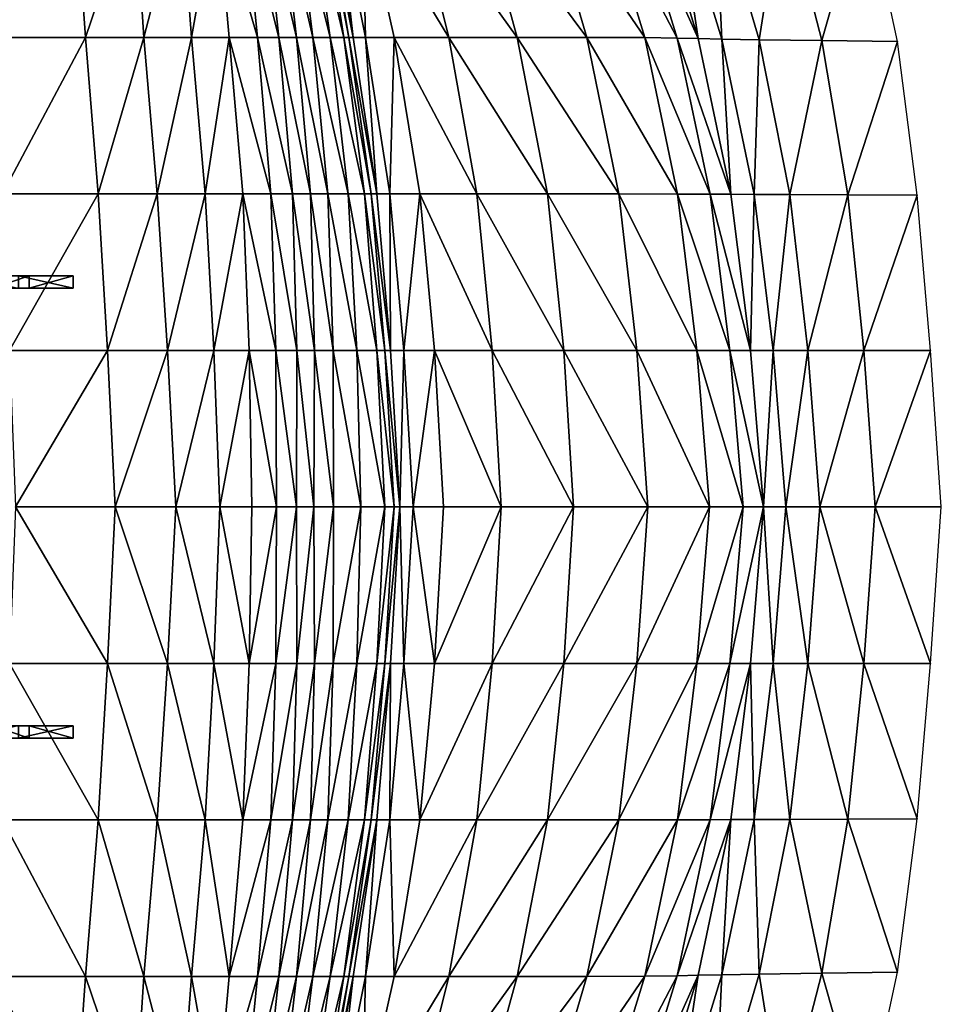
# Model space of a CAD drawing. Header units: inches. Extents: x -10.9 to 10.9, y -19.1 to 19.1.
# Tile 26 of 34: x 4.1 to 10.4, y 6.9 to 13.6. Entities that reach past the tile are written whole.
import ezdxf

# ---------------------------------------------------------------- set-up
doc = ezdxf.new("R2010")
doc.units = ezdxf.units.IN
doc.header["$MEASUREMENT"] = 0
doc.layers.get('0').update_dxf_attribs({"true_color": 0x5890e1})

msp = doc.modelspace()

# ---------------------------------------------------------------- meshes
at = {"color": 153, "true_color": 0x5890e1}
mesh = msp.add_polyface(dxfattribs=at)
corners = [(4.1243, 14.8933, 0.6774), (4.1243, 14.9775, 0.6774), (4.4229, 14.9775, 1.2515), (4.4229, 14.8933, 1.2515), (3.8725, 14.9775, 0.5911), (4.0499, 14.9775, 1.1268), (4.0499, 14.8933, 1.1268), (3.6768, 14.9775, 1.0614), (3.8725, 14.8933, 0.5911), (5.6819, 13.5272, 1.8721), (5.5859, 14.4876, 1.9745), (5.4036, 14.491, 1.7555), (5.49, 13.5272, 1.636), (5.8284, 13.5272, 2.1017), (5.7253, 14.4876, 2.1994), (5.5379, 15.2304, 2.1424), (5.3756, 15.244, 1.9492), (5.6633, 15.2304, 2.3531), (5.8404, 14.4876, 2.4224), (5.7663, 15.2304, 2.5715), (4.5073, 13.5272, 0.9948), (3.8712, 13.5272, 0.8793), (3.9408, 12.4581, 0.7214), (4.9059, 13.5272, 1.1686), (4.5935, 12.4581, 0.8464), (4.8419, 14.5148, 1.3671), (4.4383, 14.5284, 1.2157), (3.8033, 14.5454, 1.111), (4.4252, 15.3936, 1.5054), (4.8585, 15.3392, 1.6377), (5.2324, 13.5272, 1.3919), (4.9984, 12.4581, 1.04), (5.3254, 12.4581, 1.2909), (5.1596, 14.5012, 1.55), (5.1623, 15.2848, 1.7833)]
mesh.append_faces([[corners[k] for k in face] for face in [(0, 1, 2), (2, 3, 0), (1, 4, 5), (5, 2, 1), (6, 5, 7), (1, 0, 8), (8, 4, 1), (3, 2, 5), (5, 6, 3), (0, 3, 6), (6, 8, 0), (9, 10, 11), (11, 12, 9), (10, 9, 13), (13, 14, 10), (10, 15, 16), (16, 11, 10), (15, 10, 14), (14, 17, 15), (18, 19, 17), (17, 14, 18), (20, 21, 22), (23, 20, 24), (20, 23, 25), (25, 26, 20), (21, 20, 26), (26, 27, 21), (27, 26, 28), (26, 25, 29), (30, 23, 31), (12, 30, 32), (30, 12, 11), (11, 33, 30), (23, 30, 33), (33, 25, 23), (34, 29, 25), (25, 33, 34), (16, 34, 33), (33, 11, 16)]], dxfattribs={"vtx2": -1, "color": 153})
mesh = msp.add_polyface(dxfattribs=at)
corners = [(5.9207, 12.4581, 2.0321), (5.8284, 13.5272, 2.1017), (5.6819, 13.5272, 1.8721), (5.9496, 13.5272, 2.3263), (5.8404, 14.4876, 2.4224), (5.7253, 14.4876, 2.1994), (6.0435, 12.4581, 2.2567), (6.1629, 12.4581, 2.6084), (6.0613, 13.5272, 2.6778), (5.9431, 14.4876, 2.7739), (6.1792, 13.5272, 3.2879), (6.0452, 14.4876, 3.384), (6.3005, 12.4581, 3.2191), (6.4134, 12.4581, 3.9303), (6.2713, 13.5272, 3.9986), (6.1207, 14.4886, 4.0913), (6.3056, 13.5272, 4.652), (6.1435, 14.4915, 4.7344), (6.459, 12.4581, 4.5835), (6.4965, 12.4581, 5.2077), (6.3366, 13.5272, 5.2766), (6.1625, 14.4954, 5.3454), (6.9895, 13.5272, 8.0659), (6.7407, 14.5241, 8.1074), (6.3983, 14.5075, 6.7996), (6.616, 13.5272, 6.7547), (6.7916, 12.4581, 6.6852), (7.1798, 12.4581, 7.9963), (5.7663, 15.2304, 2.5715), (5.8575, 15.2304, 2.923), (5.9475, 15.2304, 3.5331), (6.0114, 15.2343, 4.2301), (6.0243, 15.246, 4.8425), (6.4192, 13.5272, 5.9012), (6.5856, 12.4581, 5.832), (6.2265, 14.4993, 5.9564)]
mesh.append_faces([[corners[k] for k in face] for face in [(0, 1, 2), (3, 4, 5), (5, 1, 3), (6, 3, 1), (7, 8, 3), (4, 3, 8), (8, 9, 4), (10, 11, 9), (9, 8, 10), (12, 10, 8), (8, 7, 12), (10, 12, 13), (13, 14, 10), (11, 10, 14), (14, 15, 11), (16, 17, 15), (15, 14, 16), (18, 16, 14), (14, 13, 18), (16, 18, 19), (19, 20, 16), (17, 16, 20), (20, 21, 17), (22, 23, 24), (24, 25, 22), (25, 26, 27), (28, 4, 9), (29, 9, 11), (30, 11, 15), (31, 15, 17), (32, 17, 21), (33, 20, 19), (19, 34, 33), (25, 33, 34), (34, 26, 25), (33, 25, 24), (24, 35, 33), (20, 33, 35), (35, 21, 20)]], dxfattribs={"vtx2": -1, "color": 153})
mesh = msp.add_polyface(dxfattribs=at)
corners = [(7.1798, 12.4581, 7.9963), (6.9895, 13.5272, 8.0659), (6.616, 13.5272, 6.7547), (7.6618, 12.4581, 9.5136), (7.4563, 13.5272, 9.5832), (6.7407, 14.5241, 8.1074), (7.1775, 14.5398, 9.6247), (7.9325, 13.5272, 11.055), (7.6326, 14.545, 11.0965), (8.1489, 12.4581, 10.9854), (8.5497, 12.4578, 12.1779), (8.3271, 13.5264, 12.2455), (8.0148, 14.5447, 12.2859), (8.5487, 13.5237, 12.9188), (8.2331, 14.544, 12.9557), (8.7728, 12.4572, 12.8571), (8.9151, 12.4563, 13.2798), (8.6922, 13.5202, 13.3335), (8.3778, 14.543, 13.3659), (7.774, 11.3889, 9.444), (8.272, 11.3889, 10.9158), (9.5371, 13.5061, 14.9924), (9.1076, 13.5123, 14.2666), (9.3169, 12.4543, 14.2307), (9.7132, 12.4528, 14.9703), (10.0537, 13.4991, 15.8218), (10.1861, 12.451, 15.8156), (9.8306, 14.5372, 15.8102), (9.2696, 14.5392, 14.9982), (8.8065, 14.5409, 14.2867), (8.8522, 13.5167, 13.7483), (9.0737, 12.4554, 13.7024), (8.5391, 14.5421, 13.776)]
mesh.append_faces([[corners[k] for k in face] for face in [(0, 1, 2), (1, 0, 3), (3, 4, 1), (5, 1, 4), (4, 6, 5), (7, 8, 6), (6, 4, 7), (9, 7, 4), (4, 3, 9), (7, 9, 10), (10, 11, 7), (8, 7, 11), (11, 12, 8), (13, 14, 12), (12, 11, 13), (15, 13, 11), (11, 10, 15), (13, 15, 16), (16, 17, 13), (14, 13, 17), (17, 18, 14), (19, 3, 0), (20, 9, 3), (21, 22, 23), (23, 24, 21), (25, 21, 24), (24, 26, 25), (21, 25, 27), (27, 28, 21), (22, 21, 28), (28, 29, 22), (30, 17, 16), (16, 31, 30), (22, 30, 31), (31, 23, 22), (30, 22, 29), (29, 32, 30), (17, 30, 32), (32, 18, 17)]], dxfattribs={"vtx2": -1, "color": 153})
mesh = msp.add_polyface(dxfattribs=at)
corners = [(4.1243, 11.8154, 0.1428), (4.1243, 11.8996, 0.1428), (4.4229, 11.8996, 0.7169), (4.4229, 11.8154, 0.7169), (3.8725, 11.8996, 0.0565), (4.0499, 11.8996, 0.5922), (4.0499, 11.8154, 0.5922), (3.6768, 11.8996, 0.5268), (3.8725, 11.8154, 0.0565), (5.7733, 12.4581, 1.8025), (5.6819, 13.5272, 1.8721), (5.49, 13.5272, 1.636), (5.5815, 12.4581, 1.5585), (5.9207, 12.4581, 2.0321), (5.8075, 11.3889, 1.7328), (5.6247, 11.3889, 1.4908), (5.8131, 10.3197, 1.6632), (5.6437, 10.3197, 1.4279), (3.9408, 12.4581, 0.7214), (4.5935, 12.4581, 0.8464), (4.5073, 13.5272, 0.9948), (4.9984, 12.4581, 1.04), (4.9059, 13.5272, 1.1686), (4.658, 11.3889, 0.7742), (3.9901, 11.3889, 0.6359), (4.0291, 10.3197, 0.5867), (4.7116, 10.3197, 0.7402), (5.067, 11.3889, 0.9792), (5.1237, 10.3197, 0.9524), (5.3254, 12.4581, 1.2909), (5.2324, 13.5272, 1.3919), (5.3835, 11.3889, 1.2288), (5.4242, 10.3197, 1.1863)]
mesh.append_faces([[corners[k] for k in face] for face in [(0, 1, 2), (2, 3, 0), (1, 4, 5), (5, 2, 1), (6, 5, 7), (1, 0, 8), (8, 4, 1), (3, 2, 5), (5, 6, 3), (0, 3, 6), (6, 8, 0), (9, 10, 11), (11, 12, 9), (10, 9, 13), (14, 9, 12), (12, 15, 14), (16, 14, 15), (15, 17, 16), (18, 19, 20), (19, 21, 22), (23, 24, 25), (25, 26, 23), (27, 23, 26), (26, 28, 27), (23, 27, 21), (21, 19, 23), (24, 23, 19), (19, 18, 24), (21, 29, 30), (29, 12, 11), (31, 27, 28), (28, 32, 31), (15, 31, 32), (32, 17, 15), (31, 15, 12), (12, 29, 31), (27, 31, 29), (29, 21, 27)]], dxfattribs={"vtx2": -1, "color": 153})
mesh = msp.add_polyface(dxfattribs=at)
corners = [(5.8284, 13.5272, 2.1017), (5.9207, 12.4581, 2.0321), (6.0435, 12.4581, 2.2567), (5.9496, 13.5272, 2.3263), (6.1629, 12.4581, 2.6084), (5.8075, 11.3889, 1.7328), (5.8131, 10.3197, 1.6632), (5.9486, 10.3197, 1.8928), (5.9504, 11.3889, 1.9624), (5.7733, 12.4581, 1.8025), (6.0715, 11.3889, 2.1871), (6.0666, 10.3197, 2.1175), (6.2018, 10.3197, 2.4705), (6.1988, 11.3889, 2.5393), (6.3601, 11.3889, 3.1518), (6.3005, 12.4581, 3.2191), (6.389, 10.3197, 3.0853), (6.5521, 10.3197, 3.7999), (6.4973, 11.3889, 3.8644), (6.4134, 12.4581, 3.9303), (6.5521, 11.3889, 4.5174), (6.459, 12.4581, 4.5835), (6.6152, 10.3197, 4.4524), (6.654, 10.3197, 5.0739), (6.5915, 11.3889, 5.1405), (6.4965, 12.4581, 5.2077), (6.6824, 11.3889, 5.7635), (6.7444, 10.3197, 5.6955), (6.8912, 11.3889, 6.6159), (6.9529, 10.3197, 6.5466), (6.7916, 12.4581, 6.6852), (6.5856, 12.4581, 5.832)]
mesh.append_faces([[corners[k] for k in face] for face in [(0, 1, 2), (3, 2, 4), (5, 6, 7), (7, 8, 5), (9, 5, 8), (8, 1, 9), (10, 2, 1), (1, 8, 10), (11, 10, 8), (8, 7, 11), (10, 11, 12), (12, 13, 10), (2, 10, 13), (13, 4, 2), (14, 15, 4), (4, 13, 14), (16, 14, 13), (13, 12, 16), (14, 16, 17), (17, 18, 14), (15, 14, 18), (18, 19, 15), (20, 21, 19), (19, 18, 20), (22, 20, 18), (18, 17, 22), (20, 22, 23), (23, 24, 20), (21, 20, 24), (24, 25, 21), (26, 24, 23), (23, 27, 26), (28, 26, 27), (27, 29, 28), (26, 28, 30), (30, 31, 26), (24, 26, 31), (31, 25, 24)]], dxfattribs={"vtx2": -1, "color": 153})
mesh = msp.add_polyface(dxfattribs=at)
corners = [(7.2844, 11.3889, 7.9267), (7.1798, 12.4581, 7.9963), (6.7916, 12.4581, 6.6852), (6.8912, 11.3889, 6.6159), (7.3461, 10.3197, 7.857), (6.9529, 10.3197, 6.5466), (7.8395, 10.3197, 9.3743), (7.774, 11.3889, 9.444), (7.6618, 12.4581, 9.5136), (8.272, 11.3889, 10.9158), (8.3487, 10.3197, 10.8462), (8.7695, 10.3197, 12.0426), (8.6821, 11.3889, 12.1102), (8.1489, 12.4581, 10.9854), (8.5497, 12.4578, 12.1779), (8.9078, 11.3889, 12.7954), (8.7728, 12.4572, 12.8571), (8.9982, 10.3197, 12.7337), (9.1376, 10.3197, 13.1722), (9.0487, 11.3889, 13.226), (8.9151, 12.4563, 13.2798), (9.8237, 11.3889, 14.9483), (9.4413, 11.3889, 14.1948), (9.5232, 10.3197, 14.1588), (9.9012, 10.3197, 14.9262), (10.2789, 11.3889, 15.8094), (10.3519, 10.3197, 15.8032), (10.1861, 12.451, 15.8156), (9.7132, 12.4528, 14.9703), (9.3169, 12.4543, 14.2307), (9.2048, 11.3889, 13.6566), (9.2907, 10.3197, 13.6107), (9.0737, 12.4554, 13.7024)]
mesh.append_faces([[corners[k] for k in face] for face in [(0, 1, 2), (2, 3, 0), (4, 0, 3), (3, 5, 4), (0, 4, 6), (6, 7, 0), (1, 0, 7), (8, 7, 9), (10, 9, 7), (7, 6, 10), (9, 10, 11), (11, 12, 9), (13, 9, 12), (12, 14, 13), (15, 16, 14), (14, 12, 15), (17, 15, 12), (12, 11, 17), (15, 17, 18), (18, 19, 15), (16, 15, 19), (19, 20, 16), (21, 22, 23), (23, 24, 21), (25, 21, 24), (24, 26, 25), (21, 25, 27), (27, 28, 21), (22, 21, 28), (28, 29, 22), (30, 19, 18), (18, 31, 30), (22, 30, 31), (31, 23, 22), (30, 22, 29), (29, 32, 30), (19, 30, 32), (32, 20, 19)]], dxfattribs={"vtx2": -1, "color": 153})
mesh = msp.add_polyface(dxfattribs=at)
corners = [(4.1243, 8.8241, 0.1428), (4.4229, 8.8241, 0.7169), (4.4229, 8.7398, 0.7169), (4.1243, 8.7398, 0.1428), (4.0499, 8.7398, 0.5922), (3.8725, 8.7398, 0.0565), (3.6768, 8.7398, 0.5268), (4.0499, 8.8241, 0.5922), (3.8725, 8.8241, 0.0565), (5.7733, 8.1814, 1.8025), (5.5815, 8.1814, 1.5585), (5.49, 7.1122, 1.636), (5.9207, 8.1814, 2.0321), (5.6819, 7.1122, 1.8721), (5.8075, 9.2506, 1.7328), (5.6247, 9.2506, 1.4908), (5.8131, 10.3197, 1.6632), (5.6437, 10.3197, 1.4279), (4.5073, 7.1122, 0.9948), (4.5935, 8.1814, 0.8464), (3.9408, 8.1814, 0.7214), (3.8712, 7.1122, 0.8793), (4.9059, 7.1122, 1.1686), (4.9984, 8.1814, 1.04), (4.658, 9.2506, 0.7742), (4.7116, 10.3197, 0.7402), (4.0291, 10.3197, 0.5867), (3.9901, 9.2506, 0.6359), (5.067, 9.2506, 0.9792), (5.1237, 10.3197, 0.9524), (5.2324, 7.1122, 1.3919), (5.3254, 8.1814, 1.2909), (5.3835, 9.2506, 1.2288), (5.4242, 10.3197, 1.1863)]
mesh.append_faces([[corners[k] for k in face] for face in [(0, 1, 2), (2, 3, 0), (3, 2, 4), (4, 5, 3), (6, 4, 7), (3, 5, 8), (8, 0, 3), (1, 7, 4), (4, 2, 1), (0, 8, 7), (7, 1, 0), (9, 10, 11), (12, 9, 13), (14, 15, 10), (10, 9, 14), (16, 17, 15), (15, 14, 16), (18, 19, 20), (20, 21, 18), (22, 23, 19), (19, 18, 22), (24, 25, 26), (26, 27, 24), (28, 29, 25), (25, 24, 28), (24, 19, 23), (23, 28, 24), (27, 20, 19), (19, 24, 27), (30, 31, 23), (11, 10, 31), (32, 33, 29), (29, 28, 32), (15, 17, 33), (33, 32, 15), (32, 31, 10), (10, 15, 32), (28, 23, 31), (31, 32, 28)]], dxfattribs={"vtx2": -1, "color": 153})
mesh = msp.add_polyface(dxfattribs=at)
corners = [(7.1798, 8.1814, 7.9963), (6.7916, 8.1814, 6.6852), (6.616, 7.1122, 6.7547), (5.8075, 9.2506, 1.7328), (5.9504, 9.2506, 1.9624), (5.9486, 10.3197, 1.8928), (5.8131, 10.3197, 1.6632), (5.7733, 8.1814, 1.8025), (5.9207, 8.1814, 2.0321), (6.0715, 9.2506, 2.1871), (6.0435, 8.1814, 2.2567), (6.0666, 10.3197, 2.1175), (6.1988, 9.2506, 2.5393), (6.2018, 10.3197, 2.4705), (6.1629, 8.1814, 2.6084), (6.3601, 9.2506, 3.1518), (6.3005, 8.1814, 3.2191), (6.389, 10.3197, 3.0853), (6.4973, 9.2506, 3.8644), (6.5521, 10.3197, 3.7999), (6.4134, 8.1814, 3.9303), (6.5521, 9.2506, 4.5174), (6.459, 8.1814, 4.5835), (6.6152, 10.3197, 4.4524), (6.5915, 9.2506, 5.1405), (6.654, 10.3197, 5.0739), (6.4965, 8.1814, 5.2077), (6.4192, 7.1122, 5.9012), (6.5856, 8.1814, 5.832), (6.6824, 9.2506, 5.7635), (6.7444, 10.3197, 5.6955), (6.8912, 9.2506, 6.6159), (6.9529, 10.3197, 6.5466)]
mesh.append_faces([[corners[k] for k in face] for face in [(0, 1, 2), (3, 4, 5), (5, 6, 3), (7, 8, 4), (4, 3, 7), (9, 4, 8), (8, 10, 9), (11, 5, 4), (4, 9, 11), (9, 12, 13), (13, 11, 9), (10, 14, 12), (12, 9, 10), (15, 12, 14), (14, 16, 15), (17, 13, 12), (12, 15, 17), (15, 18, 19), (19, 17, 15), (16, 20, 18), (18, 15, 16), (21, 18, 20), (20, 22, 21), (23, 19, 18), (18, 21, 23), (21, 24, 25), (25, 23, 21), (22, 26, 24), (24, 21, 22), (27, 28, 26), (2, 1, 28), (29, 30, 25), (25, 24, 29), (31, 32, 30), (30, 29, 31), (29, 28, 1), (1, 31, 29), (24, 26, 28), (28, 29, 24)]], dxfattribs={"vtx2": -1, "color": 153})
mesh = msp.add_polyface(dxfattribs=at)
corners = [(7.2844, 9.2506, 7.9267), (6.8912, 9.2506, 6.6159), (6.7916, 8.1814, 6.6852), (7.3461, 10.3197, 7.857), (6.9529, 10.3197, 6.5466), (7.774, 9.2506, 9.444), (7.8395, 10.3197, 9.3743), (7.1798, 8.1814, 7.9963), (7.6618, 8.1814, 9.5136), (8.272, 9.2506, 10.9158), (8.1489, 8.1814, 10.9854), (8.3487, 10.3197, 10.8462), (8.6821, 9.2506, 12.1102), (8.7695, 10.3197, 12.0426), (8.5497, 8.1816, 12.1779), (8.9078, 9.2506, 12.7954), (8.7728, 8.1823, 12.8571), (8.9982, 10.3197, 12.7337), (9.0487, 9.2506, 13.226), (9.1376, 10.3197, 13.1722), (8.9151, 8.1832, 13.2798), (9.8237, 9.2506, 14.9483), (9.9012, 10.3197, 14.9262), (9.5232, 10.3197, 14.1588), (9.4413, 9.2506, 14.1948), (10.2789, 9.2506, 15.8094), (10.3519, 10.3197, 15.8032), (9.7132, 8.1867, 14.9703), (10.1861, 8.1884, 15.8156), (9.3169, 8.1851, 14.2307), (9.2048, 9.2506, 13.6566), (9.2907, 10.3197, 13.6107), (9.0737, 8.184, 13.7024)]
mesh.append_faces([[corners[k] for k in face] for face in [(0, 1, 2), (3, 4, 1), (1, 0, 3), (0, 5, 6), (6, 3, 0), (7, 8, 5), (5, 0, 7), (9, 5, 8), (8, 10, 9), (11, 6, 5), (5, 9, 11), (9, 12, 13), (13, 11, 9), (10, 14, 12), (12, 9, 10), (15, 12, 14), (14, 16, 15), (17, 13, 12), (12, 15, 17), (15, 18, 19), (19, 17, 15), (16, 20, 18), (18, 15, 16), (21, 22, 23), (23, 24, 21), (25, 26, 22), (22, 21, 25), (21, 27, 28), (28, 25, 21), (24, 29, 27), (27, 21, 24), (30, 31, 19), (19, 18, 30), (24, 23, 31), (31, 30, 24), (30, 32, 29), (29, 24, 30), (18, 20, 32), (32, 30, 18)]], dxfattribs={"vtx2": -1, "color": 153})
mesh = msp.add_polyface(dxfattribs=at)
corners = [(6.616, 7.1122, 6.7547), (6.9895, 7.1122, 8.0659), (7.1798, 8.1814, 7.9963), (7.4563, 7.1122, 9.5832), (7.6618, 8.1814, 9.5136), (6.7407, 6.1154, 8.1074), (7.1775, 6.0997, 9.6247), (7.9325, 7.1122, 11.055), (7.6326, 6.0945, 11.0965), (8.1489, 8.1814, 10.9854), (8.3271, 7.1131, 12.2455), (8.5497, 8.1816, 12.1779), (8.0148, 6.0947, 12.2859), (8.5487, 7.1158, 12.9188), (8.2331, 6.0955, 12.9557), (8.7728, 8.1823, 12.8571), (8.6922, 7.1193, 13.3335), (8.9151, 8.1832, 13.2798), (8.3778, 6.0964, 13.3659), (6.7916, 8.1814, 6.6852), (7.2844, 9.2506, 7.9267), (9.5371, 7.1334, 14.9924), (9.7132, 8.1867, 14.9703), (9.3169, 8.1851, 14.2307), (9.1076, 7.1272, 14.2666), (10.0537, 7.1404, 15.8218), (10.1861, 8.1884, 15.8156), (9.2696, 6.1003, 14.9982), (9.8306, 6.1022, 15.8102), (8.8065, 6.0986, 14.2867), (8.8522, 7.1228, 13.7483), (9.0737, 8.184, 13.7024), (8.5391, 6.0974, 13.776)]
mesh.append_faces([[corners[k] for k in face] for face in [(0, 1, 2), (1, 3, 4), (4, 2, 1), (5, 6, 3), (3, 1, 5), (7, 3, 6), (6, 8, 7), (9, 4, 3), (3, 7, 9), (7, 10, 11), (11, 9, 7), (8, 12, 10), (10, 7, 8), (13, 10, 12), (12, 14, 13), (15, 11, 10), (10, 13, 15), (13, 16, 17), (17, 15, 13), (14, 18, 16), (16, 13, 14), (19, 2, 20), (21, 22, 23), (23, 24, 21), (25, 26, 22), (22, 21, 25), (21, 27, 28), (28, 25, 21), (24, 29, 27), (27, 21, 24), (30, 31, 17), (17, 16, 30), (24, 23, 31), (31, 30, 24), (30, 32, 29), (29, 24, 30), (16, 18, 32), (32, 30, 16)]], dxfattribs={"vtx2": -1, "color": 153})
mesh = msp.add_polyface(dxfattribs=at)
corners = [(4.1243, 5.7462, 0.6774), (4.4229, 5.7462, 1.2515), (4.4229, 5.6619, 1.2515), (4.1243, 5.6619, 0.6774), (4.0499, 5.6619, 1.1268), (3.8725, 5.6619, 0.5911), (3.6768, 5.6619, 1.0614), (4.0499, 5.7462, 1.1268), (3.8725, 5.7462, 0.5911), (5.6819, 7.1122, 1.8721), (5.49, 7.1122, 1.636), (5.4036, 6.1485, 1.7555), (5.5859, 6.1519, 1.9745), (5.7733, 8.1814, 1.8025), (5.7253, 6.1519, 2.1994), (5.8284, 7.1122, 2.1017), (5.3756, 5.3954, 1.9492), (5.5379, 5.409, 2.1424), (5.6633, 5.409, 2.3531), (5.8404, 6.1519, 2.4224), (5.7663, 5.409, 2.5715), (4.5073, 7.1122, 0.9948), (4.4383, 6.1111, 1.2157), (4.8419, 6.1247, 1.3671), (4.9059, 7.1122, 1.1686), (3.8712, 7.1122, 0.8793), (3.8033, 6.0941, 1.111), (4.4252, 5.2459, 1.5054), (4.8585, 5.3003, 1.6377), (4.9984, 8.1814, 1.04), (5.2324, 7.1122, 1.3919), (5.3254, 8.1814, 1.2909), (5.1596, 6.1383, 1.55), (5.1623, 5.3546, 1.7833)]
mesh.append_faces([[corners[k] for k in face] for face in [(0, 1, 2), (2, 3, 0), (3, 2, 4), (4, 5, 3), (6, 4, 7), (3, 5, 8), (8, 0, 3), (1, 7, 4), (4, 2, 1), (0, 8, 7), (7, 1, 0), (9, 10, 11), (11, 12, 9), (10, 9, 13), (12, 14, 15), (15, 9, 12), (12, 11, 16), (16, 17, 12), (17, 18, 14), (14, 12, 17), (19, 14, 18), (18, 20, 19), (21, 22, 23), (23, 24, 21), (25, 26, 22), (22, 21, 25), (27, 22, 26), (28, 23, 22), (29, 24, 30), (31, 30, 10), (30, 32, 11), (11, 10, 30), (24, 23, 32), (32, 30, 24), (33, 32, 23), (23, 28, 33), (16, 11, 32), (32, 33, 16)]], dxfattribs={"vtx2": -1, "color": 153})
mesh = msp.add_polyface(dxfattribs=at)
corners = [(5.6819, 7.1122, 1.8721), (5.8284, 7.1122, 2.1017), (5.9207, 8.1814, 2.0321), (5.9496, 7.1122, 2.3263), (5.7253, 6.1519, 2.1994), (5.8404, 6.1519, 2.4224), (6.0435, 8.1814, 2.2567), (6.0613, 7.1122, 2.6778), (6.1629, 8.1814, 2.6084), (5.9431, 6.1519, 2.7739), (6.1792, 7.1122, 3.2879), (6.0452, 6.1519, 3.384), (6.3005, 8.1814, 3.2191), (6.2713, 7.1122, 3.9986), (6.4134, 8.1814, 3.9303), (6.1207, 6.1509, 4.0913), (6.3056, 7.1122, 4.652), (6.1435, 6.148, 4.7344), (6.459, 8.1814, 4.5835), (6.3366, 7.1122, 5.2766), (6.4965, 8.1814, 5.2077), (6.1625, 6.1441, 5.3454), (6.9895, 7.1122, 8.0659), (6.616, 7.1122, 6.7547), (6.3983, 6.132, 6.7996), (6.7407, 6.1154, 8.1074), (5.7663, 5.409, 2.5715), (5.8575, 5.409, 2.923), (5.9475, 5.409, 3.5331), (6.0114, 5.4051, 4.2301), (6.0243, 5.3934, 4.8425), (6.4192, 7.1122, 5.9012), (6.5856, 8.1814, 5.832), (6.2265, 6.1402, 5.9564)]
mesh.append_faces([[corners[k] for k in face] for face in [(0, 1, 2), (3, 1, 4), (4, 5, 3), (6, 2, 1), (1, 3, 6), (3, 7, 8), (8, 6, 3), (5, 9, 7), (7, 3, 5), (10, 7, 9), (9, 11, 10), (12, 8, 7), (7, 10, 12), (10, 13, 14), (14, 12, 10), (11, 15, 13), (13, 10, 11), (16, 13, 15), (15, 17, 16), (18, 14, 13), (13, 16, 18), (16, 19, 20), (20, 18, 16), (17, 21, 19), (19, 16, 17), (22, 23, 24), (24, 25, 22), (9, 5, 26), (11, 9, 27), (15, 11, 28), (17, 15, 29), (21, 17, 30), (20, 19, 31), (32, 31, 23), (31, 33, 24), (24, 23, 31), (19, 21, 33), (33, 31, 19)]], dxfattribs={"vtx2": -1, "color": 153})

doc.saveas('drawing.dxf')
